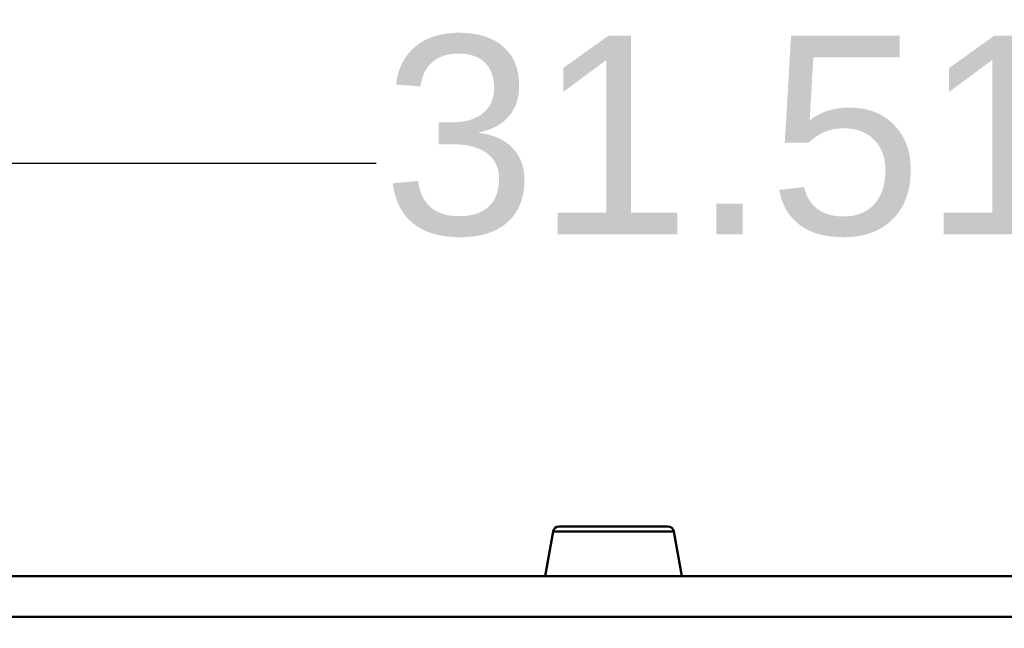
# Model space of a CAD drawing. Header units: inches. Extents: x 0.8 to 72.9, y -5.1 to 48.7.
# Tile 215 of 237: x 48.1 to 53, y 39.3 to 42.4. Entities that reach past the tile are written whole.
import ezdxf

# ---------------------------------------------------------------- set-up
doc = ezdxf.new("R2010")
doc.units = ezdxf.units.IN
doc.header["$MEASUREMENT"] = 0
for name, color, linetype, lineweight in [('Dimensions(ROSSANSI)', 7, 'Continuous', 25), ('Visible Edges(ROSSANSI)', 7, 'Continuous', 50), ('Visible Tangent Edges(ROSSANSI)', 7, 'Continuous', 50)]:
    doc.layers.add(name, color=color, linetype=linetype, lineweight=lineweight)
doc.styles.add('DEFAULT-ROSSANSI', font='arial.ttf')
doc.dimstyles.new('DEFAULT-ROSSANSI', dxfattribs={"dimtxt": 1, "dimasz": 0.098425, "dimexe": 0.125, "dimexo": 0.0625, "dimgap": 0.031496, "dimtad": 0, "dimtih": 1, "dimtoh": 1, "dimrnd": 1e-08, "dimzin": 0, "dimdsep": 46, "dimtxsty": 'DEFAULT-ROSSANSI', "dimcen": 0.09, "dimdle": 0.393701, "dimclrd": 7, "dimclre": 7, "dimclrt": 179, "dimadec": 0, "dimazin": 0, "dimtfac": 1, "dimtofl": 0, "dimtmove": 0, "dimatfit": 3, "dimfxl": 1, "dimtolj": 1, "dimtzin": 0, "dimlwd": 25, "dimlwe": 25, "dimarcsym": 0})

# ---------------------------------------------------------------- blocks, each defined once
blk = doc.blocks.new('*D5')
at = {"layer": 'Defpoints', "color": 0}
for p in [(66.8045, 41.6297), (35.2945, 39.3463), (66.8045, 39.3463)]:
    blk.add_point(p, dxfattribs=at)
at = {"layer": 'Dimensions(ROSSANSI)', "color": 7, "lineweight": 25}
for p, q in [((35.2945, 39.4088), (35.2945, 41.7547)), ((66.8045, 39.4088), (66.8045, 41.7547)), ((35.3929, 41.6297), (49.8546, 41.6297)), ((66.706, 41.6297), (57.9244, 41.6297))]:
    blk.add_line(p, q, dxfattribs=at)
at = {"layer": 'Dimensions(ROSSANSI)', "color": 7}
for points in [[(35.3929, 41.6462), (35.3929, 41.6133), (35.2945, 41.6297)], [(66.706, 41.6462), (66.706, 41.6133), (66.8045, 41.6297)]]:
    blk.add_solid(points, dxfattribs=at)
at = {"layer": 'Dimensions(ROSSANSI)', "color": 179, "lineweight": 25, "insert": (49.8861, 42.2706), "char_height": 1, "attachment_point": 1, "style": 'DEFAULT-ROSSANSI'}
blk.add_mtext('\\A1;31.51 [800.4]', dxfattribs=at)

msp = doc.modelspace()

# ---------------------------------------------------------------- linework, layer by layer
at = {"layer": 'Visible Edges(ROSSANSI)'}
for p, q in [((50.7752, 39.8001), (51.3237, 39.8001)), ((50.7457, 39.7753), (50.706, 39.5501)), ((51.3533, 39.7753), (51.393, 39.5501)), ((35.2945, 39.5501), (66.8045, 39.5501))]:
    msp.add_line(p, q, dxfattribs=at)
for centre, start, end in [((50.7752, 39.7701), 90, 170), ((51.3237, 39.7701), 10, 90)]:
    msp.add_arc(centre, 0.03, start, end, dxfattribs=at)
at = {"layer": 'Visible Tangent Edges(ROSSANSI)'}
for p, q in [((51.3533, 39.7753), (50.7457, 39.7753)), ((35.2945, 39.3463), (66.8045, 39.3463))]:
    msp.add_line(p, q, dxfattribs=at)

# ---------------------------------------------------------------- dimensions: what is measured, and where the dimension line sits
at = {"layer": 'Dimensions(ROSSANSI)', "color": 7, "lineweight": 25}
dim = msp.add_linear_dim(base=(66.8045, 41.6297), p1=(35.2945, 39.3463), p2=(66.8045, 39.3463), dimstyle='DEFAULT-ROSSANSI', override={"dimtih": 0, "dimtoh": 0, "dimdec": 2, "dimtp": 0, "dimtm": 0, "dimtdec": 2, "dimatfit": 1}, dxfattribs=at)
dim.commit()
dim.dimension.update_dxf_attribs({"geometry": '*D5', "text_midpoint": (53.8895, 41.6297), "dimtype": 160})

doc.saveas('drawing.dxf')
